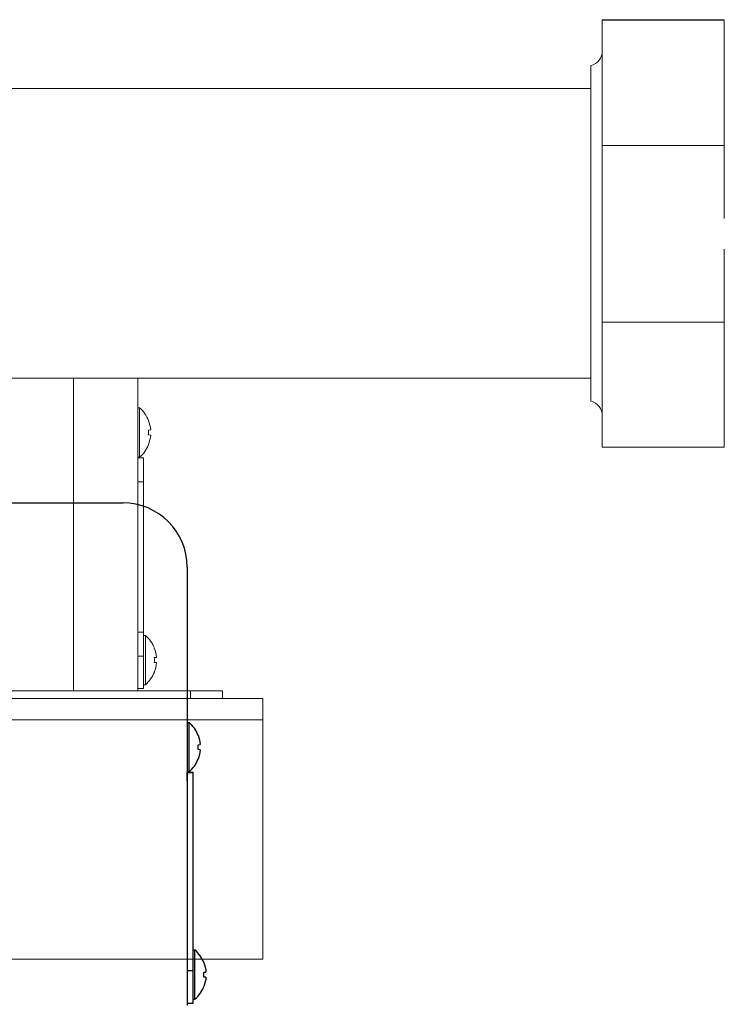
# Model space of a CAD drawing. Header units: inches. Extents: x 1 to 669, y 0 to 417.
# Tile 62 of 256: x 101.57 to 107.05, y 269.78 to 277.44. Entities that reach past the tile are written whole.
import ezdxf

# ---------------------------------------------------------------- set-up
doc = ezdxf.new("R2010")
doc.units = ezdxf.units.IN
doc.header["$LTSCALE"] = 12
doc.header["$MEASUREMENT"] = 0
doc.linetypes.add('PHANTOM', pattern=[0.5, 0.25, -0.05, 0.05, -0.05, 0.05, -0.05])
doc.layers.get('0').update_dxf_attribs({"linetype": 'CONTINUOUS'})
doc.layers.add('X', color=1, linetype='CONTINUOUS')

# ---------------------------------------------------------------- blocks, each defined once
blk = doc.blocks.new('GASTRAIN')
at = {"layer": 'X', "lineweight": 0}
for p, q in [((71.3096, 290.1525), (71.3096, 290.1496)), ((72.2588, 290.1525), (71.3096, 290.1525)), ((71.3096, 290.1496), (71.3096, 289.1745)), ((72.2588, 290.1496), (71.3096, 290.1496)), ((72.2588, 290.1508), (72.2588, 290.1496)), ((72.2588, 290.1496), (72.2588, 289.7462)), ((71.2204, 288.49), (71.2204, 289.7951)), ((72.2588, 289.7462), (72.2588, 289.578)), ((71.2204, 289.6172), (66.6224, 289.6172)), ((72.2588, 289.578), (72.2588, 289.1745)), ((71.3096, 289.1745), (71.3096, 287.7984)), ((72.2588, 289.1745), (71.3096, 289.1745)), ((72.2588, 289.1745), (72.2588, 288.6051)), ((71.2204, 287.1848), (71.2204, 288.49)), ((72.2588, 288.3678), (72.2588, 287.7984)), ((71.3096, 287.7984), (71.3096, 286.8274)), ((72.2588, 287.7984), (71.3096, 287.7984)), ((72.2588, 287.7984), (72.2588, 287.3966)), ((71.2204, 287.3628), (66.6224, 287.3628)), ((72.2588, 287.3966), (72.2588, 287.2292)), ((72.2588, 287.2292), (72.2588, 286.8274)), ((72.2588, 286.8274), (71.3096, 286.8274))]:
    blk.add_line(p, q, dxfattribs=at)
at = {"layer": 'X', "linetype": 'PHANTOM', "lineweight": 0}
for p, q in [((67.1962, 284.9302), (67.1962, 287.3628)), ((67.7412, 286.5567), (67.6962, 286.5567)), ((67.6962, 285.3873), (67.7412, 285.3873)), ((68.1062, 284.8702), (68.1062, 284.9302)), ((68.6687, 284.7052), (61.4187, 284.7052))]:
    blk.add_line(p, q, dxfattribs=at)
at = {"layer": 'X', "linetype": 'Continuous', "lineweight": 15}
for p, q in [((67.6962, 287.3628), (67.6962, 284.9302)), ((67.7104, 287.1322), (67.6962, 287.1322)), ((67.7104, 287.1322), (67.7104, 286.7482)), ((67.7798, 287.033), (67.7804, 287.0335)), ((67.7965, 286.9606), (67.7798, 286.9592)), ((67.7798, 286.9213), (67.7965, 286.9199)), ((67.7804, 286.847), (67.7798, 286.8474)), ((67.6962, 286.7482), (67.7104, 286.7482)), ((67.6972, 286.7475), (67.6962, 286.7479)), ((67.6965, 286.7442), (67.7412, 286.7442)), ((67.7027, 286.7447), (67.7412, 286.7447)), ((67.7028, 286.7447), (67.7412, 286.7447)), ((67.7412, 286.7447), (67.7412, 286.7442)), ((67.7412, 286.7447), (67.7412, 286.7447)), ((67.7412, 286.7442), (67.7412, 286.5567)), ((67.6962, 286.6792), (67.6962, 286.6792)), ((67.7412, 286.5567), (67.7412, 285.3873)), ((67.7412, 285.3873), (67.7412, 285.1998)), ((67.7554, 285.3622), (67.7412, 285.3622)), ((67.7554, 285.3622), (67.7554, 284.9782)), ((67.8248, 285.263), (67.8254, 285.2635)), ((67.7412, 285.1998), (67.6962, 285.1998)), ((67.7412, 285.1998), (67.7412, 284.9485)), ((67.8415, 285.1906), (67.8248, 285.1892)), ((67.8248, 285.1513), (67.8415, 285.1499)), ((67.8254, 285.077), (67.8248, 285.0774)), ((61.8562, 284.9302), (68.1062, 284.9302)), ((67.6962, 284.9485), (67.7412, 284.9485)), ((67.7412, 284.9782), (67.7554, 284.9782)), ((68.1062, 284.9302), (68.3562, 284.9302)), ((68.3562, 284.9302), (68.3562, 284.8702)), ((68.6687, 284.8702), (61.4187, 284.8702)), ((68.6687, 284.7052), (68.6687, 284.8702)), ((68.6687, 282.8442), (68.6687, 284.7052)), ((68.6687, 282.8442), (61.4187, 282.8442))]:
    blk.add_line(p, q, dxfattribs=at)
at = {"layer": 'X', "lineweight": 0}
for centre, start, end in [((71.191, 289.9101), 284.35919, 0), ((71.191, 287.0698), 0, 75.64081)]:
    blk.add_arc(centre, 0.1187, start, end, dxfattribs=at)
at = {"layer": 'X', "linetype": 'Continuous', "lineweight": 15}
for centre, radius, start, end in [((67.5442, 286.9402), 0.254, 21.53753, 49.10455), ((67.5426, 286.9402), 0.2548, 4.57994, 21.35343), ((67.4694, 286.9402), 0.311, 356.5068, 3.4932), ((67.5426, 286.9402), 0.2548, 338.64657, 355.42006), ((67.5442, 286.9402), 0.254, 310.89545, 338.46247), ((67.6662, 286.6792), 0.075, 60.07357, 65.57733), ((67.5892, 285.1702), 0.254, 21.53753, 49.10455), ((67.5876, 285.1702), 0.2548, 4.57994, 21.35343), ((67.5144, 285.1702), 0.311, 356.5068, 3.4932), ((67.5876, 285.1702), 0.2548, 338.64657, 355.42006), ((67.5892, 285.1702), 0.254, 310.89545, 338.46247)]:
    blk.add_arc(centre, radius, start, end, dxfattribs=at)
blk.add_ellipse((67.6965, 286.5567), major_axis=(0, 0.1875), ratio=0.001615, start_param=0, end_param=0.858817, dxfattribs=at)

msp = doc.modelspace()

# ---------------------------------------------------------------- linework, layer by layer
at = {"layer": 'X'}
for p, q in [((97.9411, 273.68347), (102.3711, 273.68347)), ((102.8711, 273.18347), (102.8711, 269.77347)), ((102.8711, 271.97547), (102.88539, 271.97547)), ((102.88539, 271.59147), (102.88539, 271.97547)), ((102.95537, 271.87672), (102.95479, 271.87625)), ((102.95479, 271.80242), (102.97146, 271.80383)), ((102.97146, 271.76311), (102.95479, 271.76452)), ((102.95479, 271.69069), (102.95537, 271.69023)), ((102.8711, 271.59147), (102.88539, 271.59147)), ((102.87211, 271.59074), (102.8711, 271.5912)), ((102.8714, 271.58745), (102.9161, 271.58745)), ((102.87772, 271.5879), (102.9161, 271.5879)), ((102.9161, 269.79178), (102.9161, 271.5879)), ((102.8711, 271.52245), (102.87117, 271.52245)), ((102.9161, 270.20547), (102.93039, 270.20547)), ((102.93039, 269.82147), (102.93039, 270.20547)), ((102.9161, 270.04309), (102.8711, 270.04309)), ((103.00037, 270.10672), (102.99979, 270.10625)), ((102.99979, 270.03242), (103.01646, 270.03383)), ((103.01646, 269.99311), (102.99979, 269.99452)), ((102.99979, 269.92069), (103.00037, 269.92023)), ((102.9161, 269.82147), (102.93039, 269.82147)), ((102.8711, 269.79178), (102.9161, 269.79178))]:
    msp.add_line(p, q, dxfattribs=at)
for centre, radius, start, end in [((102.3711, 273.18347), 0.5, 0, 90), ((102.7191, 271.78347), 0.254, 21.537526, 49.104554), ((102.7191, 271.78347), 0.254, 310.895446, 338.462474), ((102.8411, 271.52245), 0.075, 60.073565, 65.577333), ((102.7641, 270.01347), 0.254, 21.537526, 49.104554), ((102.7641, 270.01347), 0.254, 310.895446, 338.462474)]:
    msp.add_arc(centre, radius, start, end, dxfattribs=at)
at = {"layer": 'X', "extrusion": (-2.21459e-16, 1.44918e-18, -1)}
for centre in [(102.71919, 271.78347), (102.76419, 270.01347)]:
    msp.add_ellipse(centre, major_axis=(0, -0.254), ratio=0.9964312, start_param=-1.9447356, end_param=-1.6510456, dxfattribs=at)
at = {"layer": 'X'}
for centre in [(102.76629, 271.78347), (102.81129, 270.01347)]:
    msp.add_ellipse(centre, major_axis=(0, 0.24257), ratio=0.7794528, start_param=-1.6489917, end_param=-1.492601, dxfattribs=at)
at = {"layer": 'X', "extrusion": (-2.20069e-16, -3.50569e-19, -1)}
for centre in [(102.71919, 271.78347), (102.76419, 270.01347)]:
    msp.add_ellipse(centre, major_axis=(0, -0.254), ratio=0.9964312, start_param=-1.490547, end_param=-1.1968571, dxfattribs=at)
at = {"layer": 'X', "extrusion": (0, 0, -1)}
msp.add_ellipse((102.8714, 271.39995), major_axis=(0, 0.1875), ratio=0.0016153, start_param=-0.8588164, end_param=0.0000001, dxfattribs=at)

# ---------------------------------------------------------------- block references
msp.add_blockref('GASTRAIN', (34.78985, -12.70915))

doc.saveas('drawing.dxf')
